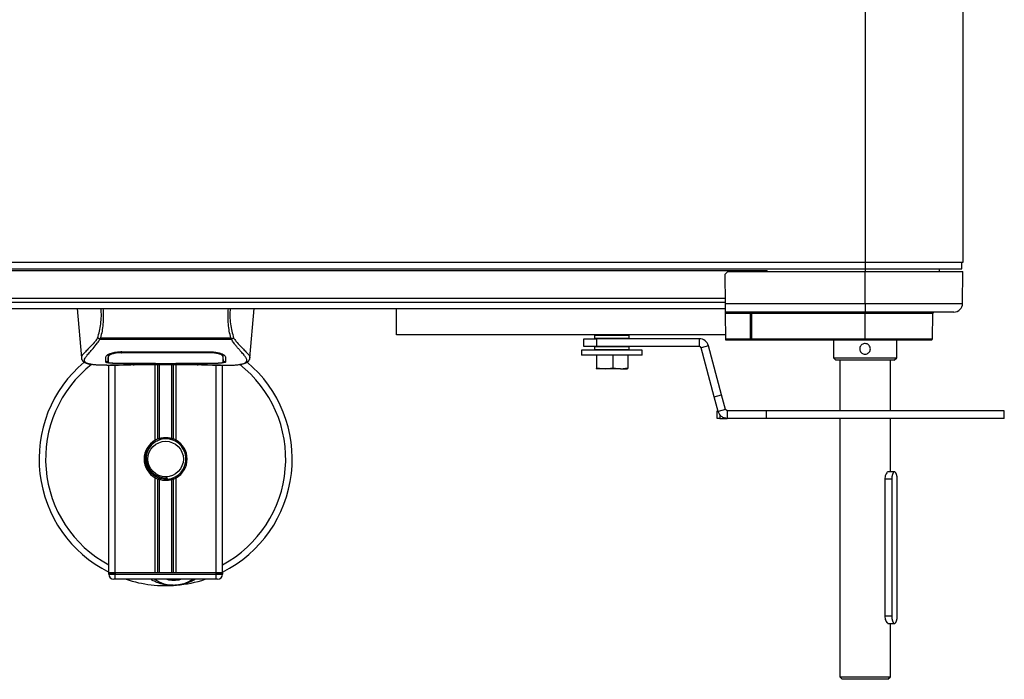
# Model space of a CAD drawing. Header units: millimetres. Extents: x 0 to 420, y 0 to 297.
# Tile 9 of 62: x 171 to 191, y 114 to 127. Entities that reach past the tile are written whole.
import ezdxf

# ---------------------------------------------------------------- set-up
doc = ezdxf.new("R2010")
doc.units = ezdxf.units.MM

msp = doc.modelspace()

# ---------------------------------------------------------------- linework, layer by layer
at = {"color": 7, "linetype": 'Continuous', "lineweight": 25}
for p, q in [((188.06152, 133.26785), (188.06152, 121.83785)), ((189.99652, 121.83785), (189.99652, 133.26785)), ((116.31152, 121.83785), (188.06152, 121.83785)), ((116.31152, 121.70935), (188.06152, 121.70935)), ((188.06152, 121.83785), (189.99652, 121.83785)), ((188.06152, 121.83785), (188.06152, 121.70935)), ((188.06152, 121.70935), (189.97152, 121.70935)), ((188.06152, 121.70935), (188.06152, 121.65285)), ((189.53102, 121.65285), (189.53102, 121.70935)), ((189.97152, 121.70935), (189.97152, 121.83785)), ((186.12652, 121.67035), (118.82652, 121.67035)), ((185.34974, 121.65285), (185.30017, 121.60328)), ((185.30521, 121.02632), (185.30017, 121.60328)), ((185.34974, 121.65285), (188.06152, 121.65285)), ((186.12652, 121.67035), (186.12652, 121.65285)), ((188.06152, 121.02632), (188.06152, 121.65285)), ((188.06152, 121.65285), (189.9935, 121.65285)), ((189.98804, 121.02632), (189.9935, 121.65285)), ((185.30435, 121.12535), (119.0837, 121.12535)), ((119.08307, 121.05285), (185.30498, 121.05285)), ((185.30521, 121.02632), (188.06152, 121.02632)), ((185.30672, 120.85285), (185.30521, 121.02632)), ((188.06152, 121.02632), (188.06152, 120.85285)), ((188.06152, 121.02632), (189.98804, 121.02632)), ((119.08198, 120.92785), (185.30607, 120.92785)), ((172.50152, 120.92785), (172.5871, 119.94968)), ((175.91594, 119.94968), (176.00152, 120.92785)), ((178.81152, 120.40285), (178.81152, 120.92785)), ((188.06152, 120.85285), (185.30672, 120.85285)), ((185.30694, 120.82807), (185.30672, 120.85285)), ((185.80251, 120.82807), (185.30694, 120.82807)), ((185.31131, 120.32763), (185.30694, 120.82807)), ((185.80289, 120.32763), (185.80251, 120.82807)), ((185.81987, 120.82807), (185.81987, 120.85285)), ((188.06152, 120.82807), (185.81987, 120.82807)), ((185.81987, 120.82807), (185.82025, 120.32763)), ((189.81304, 120.85285), (188.06152, 120.85285)), ((188.06152, 120.82807), (188.06152, 120.85285)), ((188.06152, 120.32763), (188.06152, 120.82807)), ((189.40111, 120.82807), (188.06152, 120.82807)), ((189.39674, 120.32763), (189.40111, 120.82807)), ((185.31065, 120.40285), (178.81152, 120.40285)), ((180.73549, 120.40285), (180.73549, 120.4016)), ((181.13496, 120.4016), (181.13496, 120.40285)), ((182.71983, 120.39337), (182.71707, 120.34087)), ((183.40322, 120.39337), (182.71983, 120.39337)), ((183.40597, 120.34087), (183.40322, 120.39337)), ((172.95264, 120.3145), (172.94792, 120.32726)), ((175.54976, 120.3145), (172.95264, 120.3145)), ((172.96581, 120.34251), (175.53729, 120.34251)), ((175.55526, 120.32745), (175.54976, 120.3145)), ((182.51152, 120.17785), (182.51152, 120.32785)), ((182.51152, 120.32785), (182.76152, 120.32785)), ((182.76152, 120.17785), (182.51152, 120.17785)), ((182.71707, 120.34087), (183.40597, 120.34087)), ((182.71707, 120.16483), (182.71983, 120.11233)), ((183.37453, 120.16483), (182.71707, 120.16483)), ((183.39599, 120.33035), (182.72706, 120.33035)), ((182.72706, 120.17535), (183.36545, 120.17535)), ((182.75652, 120.33035), (182.75652, 120.32785)), ((182.75652, 120.17785), (182.75652, 120.17535)), ((182.76152, 120.32785), (182.76152, 120.17785)), ((184.78833, 120.32785), (182.76152, 120.32785)), ((184.78833, 120.17785), (182.76152, 120.17785)), ((183.36545, 120.17535), (183.39599, 120.17535)), ((183.36652, 120.32785), (183.36652, 120.33035)), ((183.36652, 120.17535), (183.36652, 120.17785)), ((183.40597, 120.16483), (183.37453, 120.16483)), ((183.40322, 120.11233), (183.40597, 120.16483)), ((184.78833, 120.32785), (184.78833, 120.17785)), ((184.96879, 120.18937), (184.82391, 120.15055)), ((185.22909, 119.21795), (184.96879, 120.18937)), ((185.31131, 120.32763), (185.80289, 120.32763)), ((185.31152, 120.30285), (185.31131, 120.32763)), ((185.80723, 120.30285), (185.31152, 120.30285)), ((185.82025, 120.30285), (185.80723, 120.30285)), ((185.82025, 120.32763), (188.06152, 120.32763)), ((185.82025, 120.30285), (185.82025, 120.32763)), ((188.06152, 120.30285), (185.82025, 120.30285)), ((187.43652, 120.30285), (187.43652, 119.95285)), ((188.06152, 120.30285), (188.06152, 120.32763)), ((188.06152, 120.32763), (189.39674, 120.32763)), ((189.37174, 120.30285), (188.06152, 120.30285)), ((188.68652, 119.95285), (188.68652, 120.30285)), ((173.11736, 119.98666), (173.11759, 119.95103)), ((173.11999, 119.9744), (173.11915, 120.00844)), ((173.37652, 120.07148), (175.12652, 120.07148)), ((173.37715, 120.05222), (173.37698, 120.05222)), ((175.13221, 120.0522), (175.13268, 120.07106)), ((182.46152, 120.10285), (182.46152, 120.00285)), ((183.66152, 120.10285), (182.46152, 120.10285)), ((183.66152, 120.00285), (182.46152, 120.00285)), ((182.71983, 120.11233), (183.37203, 120.11233)), ((182.768, 119.75351), (182.768, 120.00285)), ((183.08814, 119.75351), (183.08814, 120.00285)), ((183.37203, 120.11233), (183.40322, 120.11233)), ((183.38166, 119.75351), (183.38166, 120.00285)), ((183.66152, 120.00285), (183.66152, 120.10285)), ((185.0842, 119.17913), (184.82391, 120.15055)), ((172.58699, 119.95164), (172.58798, 119.94975)), ((173.09042, 119.80285), (173.31961, 119.80285)), ((173.11758, 119.95103), (173.11809, 119.86608)), ((173.12652, 115.70285), (173.12652, 119.80285)), ((173.17706, 119.80597), (173.18643, 119.80696)), ((173.25152, 115.70285), (173.25152, 119.80285)), ((173.37652, 119.84266), (173.37652, 119.83869)), ((174.02652, 119.83869), (173.37652, 119.83869)), ((173.50127, 119.81639), (175.00177, 119.81639)), ((173.50131, 119.81642), (175.00174, 119.81642)), ((174.02652, 119.83869), (174.02652, 119.84274)), ((174.02652, 119.8296), (174.02652, 119.83869)), ((174.47652, 119.8296), (174.02652, 119.8296)), ((174.04402, 118.32375), (174.04402, 119.81639)), ((174.05156, 119.84275), (174.05156, 119.83321)), ((174.05156, 119.83321), (174.05156, 119.84275)), ((174.05156, 119.83321), (174.45156, 119.83321)), ((174.09822, 118.34924), (174.09822, 119.81639)), ((174.12693, 118.35917), (174.12693, 119.81639)), ((174.37612, 118.35917), (174.37612, 119.81639)), ((174.40482, 118.34924), (174.40482, 119.81639)), ((174.45156, 119.84275), (175.13477, 119.84266)), ((174.45156, 119.84275), (174.45156, 119.83321)), ((174.45902, 118.32375), (174.45902, 119.81639)), ((174.47652, 119.83869), (174.47652, 119.84274)), ((174.47652, 119.8296), (174.47652, 119.83869)), ((175.12652, 119.83869), (174.47652, 119.83869)), ((175.12652, 119.84266), (175.12652, 119.83869)), ((175.17903, 119.80285), (175.41246, 119.80285)), ((175.25152, 115.70285), (175.25152, 119.80285)), ((175.37652, 115.70285), (175.37652, 119.80285)), ((175.38545, 119.94948), (175.3855, 119.95606)), ((175.91605, 119.95164), (175.91507, 119.94975)), ((187.43652, 119.95285), (187.48652, 119.90285)), ((187.43652, 119.95285), (188.68652, 119.95285)), ((188.63652, 119.90285), (187.48652, 119.90285)), ((187.56152, 119.90285), (187.56152, 118.90285)), ((188.56152, 118.90285), (188.56152, 119.90285)), ((188.63652, 119.90285), (188.68652, 119.95285)), ((182.75296, 119.7365), (182.75383, 119.73618)), ((182.75298, 119.73832), (182.7547, 119.73618)), ((182.92807, 119.73618), (182.7547, 119.73618)), ((182.768, 119.75351), (182.92807, 119.73618)), ((182.92807, 119.73618), (183.08814, 119.75351)), ((183.2349, 119.73618), (182.92807, 119.73618)), ((183.08814, 119.75351), (183.2349, 119.73618)), ((183.2349, 119.73618), (183.38166, 119.75351)), ((183.2349, 119.73618), (183.36873, 119.73618)), ((183.36922, 119.73618), (183.37008, 119.7365)), ((185.0842, 119.17913), (185.22909, 119.21795)), ((185.3062, 118.93015), (185.22909, 119.21795)), ((185.16131, 118.89132), (185.0842, 119.17913)), ((185.14178, 118.75285), (185.14178, 118.90285)), ((185.14178, 118.90285), (185.15823, 118.90285)), ((185.3062, 118.93015), (185.16131, 118.89132)), ((185.19178, 118.83018), (185.19178, 118.75285)), ((185.34178, 118.90285), (185.3062, 118.93015)), ((185.34178, 118.90285), (185.34178, 118.75285)), ((186.11698, 118.90285), (185.34178, 118.90285)), ((186.11698, 118.75285), (186.11698, 118.90285)), ((190.81152, 118.90285), (186.11698, 118.90285)), ((190.81152, 118.75285), (190.81152, 118.90285)), ((185.19178, 118.75285), (185.14178, 118.75285)), ((185.19178, 118.75285), (185.34178, 118.75285)), ((186.11698, 118.75285), (185.34178, 118.75285)), ((190.81152, 118.75285), (186.11698, 118.75285)), ((187.56152, 118.75285), (187.56152, 113.65285)), ((188.56152, 117.70285), (188.56152, 118.75285)), ((188.64341, 117.70285), (188.52703, 117.70285)), ((174.04402, 115.70285), (174.04402, 117.58195)), ((174.09822, 115.70285), (174.09822, 117.55646)), ((174.12693, 115.70285), (174.12693, 117.54652)), ((174.28621, 117.55435), (174.28346, 117.58593)), ((174.37612, 115.70285), (174.37612, 117.54652)), ((174.40482, 115.70285), (174.40482, 117.55646)), ((174.45902, 115.70285), (174.45902, 117.58195)), ((188.45085, 117.55285), (188.45085, 114.85285)), ((188.58867, 117.55285), (188.45085, 117.55285)), ((188.58867, 117.55285), (188.58867, 114.85285)), ((188.69816, 114.85285), (188.69816, 117.55285)), ((173.25152, 115.70285), (173.12652, 115.70285)), ((173.12652, 115.67785), (173.12652, 115.70285)), ((173.12652, 115.70285), (173.25152, 115.70285)), ((174.04402, 115.70285), (173.25152, 115.70285)), ((173.25152, 115.70285), (173.25152, 115.67785)), ((175.25152, 115.70285), (173.25152, 115.70285)), ((175.25152, 115.70285), (174.45902, 115.70285)), ((175.37652, 115.70285), (175.25152, 115.70285)), ((175.25152, 115.67785), (175.25152, 115.70285)), ((175.25152, 115.70285), (175.37652, 115.70285)), ((175.37652, 115.70285), (175.37652, 115.67785)), ((173.12652, 115.67785), (173.25152, 115.67785)), ((173.25152, 115.57785), (173.22652, 115.57785)), ((173.25152, 115.57785), (173.25152, 115.67785)), ((173.25152, 115.67785), (175.25152, 115.67785)), ((175.25152, 115.57785), (173.25152, 115.57785)), ((175.25152, 115.57785), (175.25152, 115.67785)), ((175.25152, 115.67785), (175.37652, 115.67785)), ((175.27652, 115.57785), (175.25152, 115.57785)), ((188.58867, 114.85285), (188.45085, 114.85285)), ((188.51944, 114.70285), (188.64341, 114.70285)), ((188.56152, 113.65285), (188.56152, 114.70285)), ((187.56152, 113.65285), (187.61152, 113.60285)), ((187.56152, 113.65285), (187.87904, 113.65285)), ((187.89729, 113.60285), (187.61152, 113.60285)), ((187.87904, 113.65285), (188.56152, 113.65285)), ((188.51152, 113.60285), (187.89729, 113.60285)), ((188.51152, 113.60285), (188.56152, 113.65285))]:
    msp.add_line(p, q, dxfattribs=at)
at = {"color": 7, "linetype": 'Continuous', "lineweight": 25, "flags": 128}
for points in [[(173.37084, 120.0522), (173.37653, 120.05221), (173.37698, 120.05222)], [(173.36827, 119.84266), (173.69888, 119.84271), (174.05156, 119.84275)], [(188.69816, 117.55285), (188.69485, 117.60415), (188.68535, 117.64927), (188.67078, 117.68275), (188.65292, 117.70057), (188.6339, 117.70057), (188.61604, 117.68275), (188.60147, 117.64927), (188.59197, 117.60415), (188.58867, 117.55285)], [(188.58867, 114.85285), (188.59197, 114.80155), (188.60147, 114.75643), (188.61604, 114.72294), (188.6339, 114.70513), (188.65292, 114.70513), (188.67078, 114.72294), (188.68535, 114.75643), (188.69485, 114.80155), (188.69816, 114.85285)]]:
    msp.add_lwpolyline(points, dxfattribs=at)
at = {"color": 7, "linetype": 'Continuous', "lineweight": 25}
msp.add_circle((174.25152, 117.95285), 0.35, dxfattribs=at)
for centre, radius, start, end in [((189.81304, 121.02785), 0.175, 270, 359.5), ((185.76367, 120.83403), 0.0393, 351.264862, 28.606552), ((189.42611, 120.82785), 0.025, 90, 179.5), ((182.72981, 120.39285), 0.01, 90, 177), ((183.39323, 120.39285), 0.01, 3, 90), ((182.72706, 120.34035), 0.01, 177, 270), ((182.72706, 120.16535), 0.01, 90, 183), ((183.39599, 120.34035), 0.01, 270, 3), ((183.39599, 120.16535), 0.01, 357, 90), ((184.78833, 120.14102), 0.18683, 15, 90), ((184.78833, 120.14102), 0.03683, 15, 90), ((185.84173, 120.32166), 0.0393, 171.264862, 208.606552), ((189.37174, 120.32785), 0.025, 270, 359.5), ((182.72981, 120.11285), 0.01, 183, 270), ((183.39323, 120.11285), 0.01, 270, 357), ((174.25152, 117.95285), 2.5, 130.046839, 243.256316), ((174.25152, 117.95285), 2.37112, 128.047069, 241.675912), ((174.25152, 117.95285), 2.5, 296.743684, 49.984768), ((174.25152, 117.95285), 2.37112, 298.324088, 52.137337), ((174.25152, 117.95285), 0.425, 119.224658, 240.775342), ((174.25152, 117.95285), 0.425, 111.143405, 119.224658), ((174.25152, 117.95285), 0.4, 274.974241, 94.974241), ((174.25152, 117.95285), 0.425, 60.775342, 68.856595), ((174.25152, 117.95285), 0.425, 299.224658, 60.775342), ((174.25152, 117.95285), 0.425, 240.775342, 248.856595), ((174.25152, 117.95285), 0.425, 291.143405, 299.224658), ((173.22652, 115.67785), 0.1, 180, 270), ((174.25152, 117.95285), 2.5, 251.805128, 274.974241), ((174.41193, 116.10982), 0.65, 234.926098, 305.073902), ((174.41193, 116.10982), 0.55, 255.287788, 284.712212), ((174.25152, 117.95285), 2.5, 274.974241, 288.194872), ((175.27652, 115.67785), 0.1, 270, 0)]:
    msp.add_arc(centre, radius, start, end, dxfattribs=at)
for centre, major_axis, start_param, end_param in [((185.81987, 120.82785), (0.1, -0.00002), 1.57080507, 1.74533133), ((185.82025, 120.32785), (0.1, 0.00002), 4.5378573, 4.71238357)]:
    msp.add_ellipse(centre, major_axis=major_axis, ratio=0.00218163, start_param=start_param, end_param=end_param, dxfattribs=at)
for points, knots in [([(172.90882, 120.3404), (172.92128, 120.38551), (172.9463, 120.47612), (172.97222, 120.62148), (172.98582, 120.7731), (172.97992, 120.8762), (172.97696, 120.92785)], [0, 0, 0, 0, 0.248727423, 0.499498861, 0.749278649, 1, 1, 1, 1]), ([(173.01311, 120.92785), (173.01645, 120.87558), (173.02313, 120.77113), (173.0159, 120.61925), (172.99756, 120.47498), (172.97634, 120.38645), (172.96581, 120.34251)], [0, 0, 0, 0, 0.25759359, 0.51473288, 0.75915094, 1, 1, 1, 1]), ([(175.53729, 120.34252), (175.52698, 120.38679), (175.5064, 120.47515), (175.48797, 120.61916), (175.48012, 120.77065), (175.48666, 120.87539), (175.48993, 120.92785)], [0, 0, 0, 0, 0.24242241, 0.48382845, 0.74145736, 1, 1, 1, 1]), ([(175.52609, 120.92785), (175.52308, 120.87604), (175.51707, 120.77268), (175.53028, 120.62119), (175.55619, 120.47586), (175.58151, 120.38567), (175.59422, 120.34041)], [0, 0, 0, 0, 0.25144081, 0.50156728, 0.74986348, 1, 1, 1, 1]), ([(172.90877, 120.34047), (172.89383, 120.32062), (172.84859, 120.26052), (172.77405, 120.17777), (172.69626, 120.09923), (172.63692, 120.04064), (172.59446, 119.98936), (172.5897, 119.96535), (172.58699, 119.95164)], [0, 0, 0, 0, 0.0842305, 0.25507317, 0.42671503, 0.59795609, 0.7705982, 1, 1, 1, 1]), ([(172.76335, 119.82468), (172.75869, 119.82566), (172.7488, 119.82774), (172.73473, 119.83131), (172.72123, 119.83524), (172.69882, 119.84286), (172.67257, 119.85561), (172.65017, 119.87779), (172.64407, 119.90596), (172.65621, 119.94272), (172.69001, 119.99002), (172.74461, 120.05166), (172.8186, 120.13426), (172.88351, 120.21515), (172.9286, 120.27823), (172.9448, 120.30268), (172.95264, 120.3145)], [0, 0, 0, 0, 0.02969414, 0.06305591, 0.09492768, 0.12531521, 0.23205808, 0.32960303, 0.43327649, 0.53202469, 0.63076786, 0.73507022, 0.83793216, 0.94137578, 0.97165063, 1, 1, 1, 1]), ([(172.94783, 120.32727), (172.94753, 120.3273), (172.94221, 120.32786), (172.93212, 120.3299), (172.91894, 120.33465), (172.91217, 120.33849), (172.90882, 120.3404)], [0, 0, 0, 0, 0.0200108, 0.34699568, 0.67667396, 1, 1, 1, 1]), ([(172.94774, 120.32741), (172.95351, 120.33237), (172.95938, 120.33743), (172.96569, 120.34242), (172.96581, 120.34251)], [0, 0, 0, 0, 0.98124308, 1, 1, 1, 1]), ([(175.53729, 120.34252), (175.53741, 120.34243), (175.54395, 120.33774), (175.54966, 120.33255), (175.55526, 120.32745)], [0, 0, 0, 0, 0.01890165, 1, 1, 1, 1]), ([(175.73604, 119.82413), (175.74583, 119.82614), (175.76675, 119.83043), (175.80426, 119.84216), (175.84139, 119.86157), (175.86108, 119.89497), (175.85199, 119.93158), (175.83038, 119.9658), (175.8111, 119.99096), (175.78625, 120.02037), (175.75688, 120.05335), (175.7222, 120.09189), (175.6838, 120.13617), (175.64206, 120.18768), (175.59692, 120.24569), (175.56625, 120.29044), (175.54976, 120.3145)], [0, 0, 0, 0, 0.06157012, 0.13151171, 0.27071941, 0.40337504, 0.53510625, 0.58328098, 0.63315897, 0.68442904, 0.73675836, 0.78384784, 0.83893216, 0.89157329, 0.94168727, 1, 1, 1, 1]), ([(175.59422, 120.34041), (175.59087, 120.33851), (175.5841, 120.33466), (175.57092, 120.32991), (175.56085, 120.32787), (175.55554, 120.32731), (175.55525, 120.32728)], [0, 0, 0, 0, 0.32361461, 0.65359013, 0.98086966, 1, 1, 1, 1]), ([(175.59426, 120.34048), (175.60921, 120.32063), (175.65445, 120.26052), (175.729, 120.17777), (175.80678, 120.09923), (175.86613, 120.04064), (175.90859, 119.98936), (175.91334, 119.96535), (175.91605, 119.95164)], [0, 0, 0, 0, 0.08424716, 0.25508672, 0.42672547, 0.59796341, 0.77060237, 1, 1, 1, 1]), ([(188.06152, 120.02285), (188.04981, 120.02399), (188.02638, 120.02628), (187.99514, 120.0441), (187.97117, 120.07047), (187.95728, 120.10365), (187.95517, 120.13941), (187.96487, 120.17366), (187.98522, 120.20284), (188.01422, 120.22385), (188.04867, 120.23408), (188.08439, 120.23235), (188.11737, 120.21907), (188.14427, 120.19568), (188.16206, 120.16453), (188.16851, 120.1292), (188.16298, 120.09397), (188.14628, 120.06255), (188.1201, 120.03841), (188.09023, 120.0249), (188.06995, 120.02345), (188.06152, 120.02285)], [0, 0, 0, 0, 0.05317688, 0.10633615, 0.15995495, 0.21390305, 0.2673428, 0.3202276, 0.37337634, 0.42719221, 0.4810472, 0.53425887, 0.58714955, 0.64051842, 0.69444472, 0.74813707, 0.80115093, 0.8541076, 0.90770795, 0.96165812, 1, 1, 1, 1]), ([(173.06881, 119.86664), (173.06897, 119.87262), (173.06936, 119.88757), (173.07016, 119.91851), (173.07107, 119.95301), (173.07152, 119.97029)], [0, 0, 0, 0, 0.249392, 0.62414375, 1, 1, 1, 1]), ([(173.07152, 119.97029), (173.0754, 119.97985), (173.08314, 119.99898), (173.13971, 120.03002), (173.22202, 120.05639), (173.30726, 120.06996), (173.35963, 120.07111), (173.37652, 120.07148)], [0, 0, 0, 0, 0.2254673, 0.45085364, 0.67736923, 0.89591171, 1, 1, 1, 1]), ([(173.1441, 120.02926), (173.13589, 120.02451), (173.11629, 120.01319), (173.11413, 120.00236), (173.11288, 119.99606)], [0, 0, 0, 0, 0.41900897, 1, 1, 1, 1]), ([(173.11706, 120.01415), (173.11715, 120.00602), (173.11738, 119.98596), (173.11748, 119.96726), (173.11755, 119.95614)], [0, 0, 0, 0, 0.40550496, 1, 1, 1, 1]), ([(173.11811, 119.86615), (173.11811, 119.86632), (173.1183, 119.87696), (173.11864, 119.89659), (173.11927, 119.93278), (173.11971, 119.95806), (173.11997, 119.97306), (173.11999, 119.9744)], [0, 0, 0, 0, 0.0075194, 0.45666513, 0.71535566, 0.97452521, 1, 1, 1, 1]), ([(173.37084, 120.0522), (173.34278, 120.05112), (173.28667, 120.04898), (173.21187, 120.03354), (173.15531, 120.01278), (173.12471, 119.99175), (173.12136, 119.97944), (173.11999, 119.9744)], [0, 0, 0, 0, 0.2128654, 0.42572184, 0.63872248, 0.85234986, 1, 1, 1, 1]), ([(173.37011, 120.08108), (173.37011, 120.08085), (173.37035, 120.07123), (173.3706, 120.0616), (173.37084, 120.0522)], [0, 0, 0, 0, 0.02342788, 1, 1, 1, 1]), ([(175.13221, 120.0522), (175.13031, 120.0522), (174.93023, 120.05279), (174.34521, 120.0521), (173.76209, 120.05217), (173.37715, 120.05222)], [0, 0, 0, 0, 0.00323915, 0.34201142, 1, 1, 1, 1]), ([(175.12652, 120.07148), (175.15898, 120.07014), (175.22384, 120.06745), (175.31123, 120.0479), (175.381, 120.02173), (175.42387, 119.99403), (175.42919, 119.97752), (175.43152, 119.97029)], [0, 0, 0, 0, 0.1991311, 0.39793157, 0.60588955, 0.82737965, 1, 1, 1, 1]), ([(175.38305, 119.9744), (175.38017, 119.98194), (175.37439, 119.99702), (175.33049, 120.02053), (175.26612, 120.03981), (175.19594, 120.05057), (175.15006, 120.05174), (175.13221, 120.0522)], [0, 0, 0, 0, 0.21773223, 0.43557879, 0.65075483, 0.86407246, 1, 1, 1, 1]), ([(175.39017, 119.99606), (175.38904, 120.00441), (175.38774, 120.01403), (175.36926, 120.02377), (175.36683, 120.02506)], [0, 0, 0, 0, 0.86801111, 1, 1, 1, 1]), ([(175.3841, 120.01616), (175.38398, 120.01134), (175.38364, 119.99743), (175.38328, 119.98351), (175.38305, 119.9744)], [0, 0, 0, 0, 0.3458763, 1, 1, 1, 1]), ([(175.38305, 119.9744), (175.38308, 119.97306), (175.3835, 119.94823), (175.38406, 119.91706), (175.38459, 119.88621), (175.38483, 119.87257), (175.38493, 119.86632), (175.38494, 119.86615)], [0, 0, 0, 0, 0.025466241, 0.471362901, 0.731787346, 0.992464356, 1, 1, 1, 1]), ([(175.3855, 119.95606), (175.38557, 119.96712), (175.38568, 119.98612), (175.38591, 120.00641), (175.38601, 120.01489)], [0, 0, 0, 0, 0.581641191, 1, 1, 1, 1]), ([(175.43152, 119.97029), (175.43211, 119.94795), (175.43299, 119.91439), (175.43377, 119.88465), (175.43408, 119.87264), (175.43424, 119.86664)], [0, 0, 0, 0, 0.49858361, 0.74918971, 1, 1, 1, 1]), ([(172.58713, 119.94941), (172.58833, 119.94202), (172.5904, 119.92923), (172.59612, 119.91575), (172.60164, 119.90581), (172.60328, 119.90305), (172.60459, 119.90094), (172.60523, 119.89995), (172.60567, 119.89927), (172.60609, 119.89865), (172.60667, 119.89781), (172.60852, 119.89525), (172.60925, 119.89468), (172.61092, 119.89326), (172.61212, 119.89236), (172.61325, 119.89144), (172.61373, 119.89104), (172.61414, 119.8907), (172.61444, 119.89044), (172.61475, 119.89017), (172.6152, 119.88977), (172.61596, 119.88909), (172.61694, 119.88818), (172.61928, 119.88594), (172.62262, 119.88258), (172.62783, 119.8775), (172.63505, 119.8711), (172.64541, 119.86332), (172.6602, 119.85445), (172.68454, 119.84341), (172.71247, 119.8338), (172.73644, 119.82922), (172.74473, 119.82764)], [0, 0, 0, 0, 0.10895151, 0.18836403, 0.20015725, 0.20797863, 0.21045693, 0.21142904, 0.21231706, 0.21323322, 0.21428764, 0.21709508, 0.23718398, 0.24934952, 0.25616294, 0.25744907, 0.25846748, 0.25891857, 0.25936812, 0.25985246, 0.2604052, 0.2618126, 0.26492315, 0.26948017, 0.29015729, 0.32576371, 0.37931044, 0.4537257, 0.55180182, 0.67626306, 0.8881219, 1, 1, 1, 1]), ([(173.09042, 119.80289), (173.08554, 119.80288), (173.05766, 119.8028), (172.99833, 119.80337), (172.93403, 119.80565), (172.88635, 119.80887), (172.86227, 119.8109), (172.83964, 119.81316), (172.82002, 119.81545), (172.80072, 119.81805), (172.78362, 119.82081), (172.77059, 119.8231), (172.76415, 119.82451), (172.76335, 119.82468)], [0, 0, 0, 0, 0.04881498, 0.27892257, 0.54515535, 0.62717383, 0.69834333, 0.75858144, 0.82840444, 0.87364995, 0.93389274, 0.99178224, 1, 1, 1, 1]), ([(173.37652, 119.83869), (173.342, 119.83893), (173.27296, 119.83941), (173.18091, 119.84337), (173.11134, 119.84981), (173.07404, 119.85789), (173.07032, 119.86412), (173.06881, 119.86664)], [0, 0, 0, 0, 0.21341182, 0.42681727, 0.64048529, 0.85457431, 1, 1, 1, 1]), ([(173.06903, 119.8918), (173.07064, 119.88796), (173.07282, 119.8828), (173.09719, 119.87922), (173.10346, 119.8783)], [0, 0, 0, 0, 0.74296977, 1, 1, 1, 1]), ([(173.11759, 119.95103), (173.1176, 119.94977), (173.11769, 119.93569), (173.11786, 119.90739), (173.11802, 119.88036), (173.11811, 119.86615)], [0, 0, 0, 0, 0.044804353, 0.497640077, 1, 1, 1, 1]), ([(173.11811, 119.86615), (173.12083, 119.86312), (173.12629, 119.85706), (173.16965, 119.85014), (173.23352, 119.84533), (173.30386, 119.84297), (173.3501, 119.84275), (173.36827, 119.84266)], [0, 0, 0, 0, 0.21612272, 0.43228358, 0.64748247, 0.86145988, 1, 1, 1, 1]), ([(173.17706, 119.80597), (173.17335, 119.80622), (173.16161, 119.80701), (173.16159, 119.80829), (173.18281, 119.80945), (173.18826, 119.80974)], [0, 0, 0, 0, 0.255404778, 0.808945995, 1, 1, 1, 1]), ([(173.17535, 119.80879), (173.17534, 119.80879), (173.17459, 119.80865), (173.17803, 119.80918), (173.18458, 119.80959), (173.18826, 119.80982)], [0, 0, 0, 0, 0.00626083, 0.44327513, 1, 1, 1, 1]), ([(173.61259, 119.81268), (173.57922, 119.81008), (173.52376, 119.80576), (173.39929, 119.80294), (173.28694, 119.80141), (173.19538, 119.80521), (173.17706, 119.80597)], [0, 0, 0, 0, 0.30143784, 0.50095323, 0.90014009, 1, 1, 1, 1]), ([(173.18826, 119.80974), (173.19643, 119.81029), (173.21705, 119.81168), (173.28845, 119.81398), (173.38786, 119.816), (173.4635, 119.81628), (173.50131, 119.81642)], [0, 0, 0, 0, 0.17981299, 0.45378319, 0.72700373, 1, 1, 1, 1]), ([(173.61259, 119.81268), (173.61584, 119.81283), (173.62227, 119.81314), (173.62834, 119.81531), (173.63134, 119.81639)], [0, 0, 0, 0, 0.50476564, 1, 1, 1, 1]), ([(174.87171, 119.81639), (174.87471, 119.81531), (174.88078, 119.81314), (174.88721, 119.81283), (174.89046, 119.81268)], [0, 0, 0, 0, 0.49524741, 1, 1, 1, 1]), ([(175.32599, 119.80597), (175.27193, 119.80452), (175.18209, 119.80212), (175.04486, 119.80386), (174.95405, 119.80696), (174.90106, 119.81172), (174.89046, 119.81268)], [0, 0, 0, 0, 0.30152184, 0.50104725, 0.90023015, 1, 1, 1, 1]), ([(175.00174, 119.81642), (175.01867, 119.81639), (175.0733, 119.8163), (175.1628, 119.81517), (175.25412, 119.81285), (175.31625, 119.81018), (175.34545, 119.8077), (175.33247, 119.80655), (175.32599, 119.80597)], [0, 0, 0, 0, 0.082154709, 0.265139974, 0.448671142, 0.632499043, 0.816300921, 1, 1, 1, 1]), ([(175.00174, 119.81638), (175.02373, 119.81634), (175.06975, 119.81625), (175.13699, 119.81545), (175.20027, 119.81421), (175.25272, 119.81269), (175.28512, 119.8115), (175.29482, 119.81094), (175.29571, 119.81088)], [0, 0, 0, 0, 0.18189708, 0.38061319, 0.58093849, 0.78035725, 0.97967552, 1, 1, 1, 1]), ([(175.43424, 119.86664), (175.43093, 119.86295), (175.42432, 119.85557), (175.37132, 119.84736), (175.29312, 119.84178), (175.20648, 119.83907), (175.14925, 119.8388), (175.12652, 119.83869)], [0, 0, 0, 0, 0.21521677, 0.43046232, 0.64509935, 0.85904026, 1, 1, 1, 1]), ([(175.13477, 119.84266), (175.16278, 119.84287), (175.21881, 119.84328), (175.29352, 119.84673), (175.35007, 119.85223), (175.38058, 119.85896), (175.38368, 119.86407), (175.38494, 119.86615)], [0, 0, 0, 0, 0.21287602, 0.42573624, 0.63903454, 0.85331242, 1, 1, 1, 1]), ([(175.29571, 119.81088), (175.30457, 119.81045), (175.3188, 119.80975), (175.32788, 119.80874), (175.32698, 119.80891), (175.32675, 119.80895)], [0, 0, 0, 0, 0.55060159, 0.88501525, 1, 1, 1, 1]), ([(175.30683, 119.81025), (175.30709, 119.8101), (175.31011, 119.8084), (175.31661, 119.80666), (175.32286, 119.8062), (175.32599, 119.80597)], [0, 0, 0, 0, 0.04443315, 0.52221653, 1, 1, 1, 1]), ([(175.38494, 119.86608), (175.38494, 119.86631), (175.3851, 119.89411), (175.38529, 119.92191), (175.38548, 119.94949)], [0, 0, 0, 0, 0.00827271, 1, 1, 1, 1]), ([(175.38494, 119.86615), (175.3851, 119.89261), (175.38526, 119.92039), (175.38544, 119.94817), (175.38545, 119.94948)], [0, 0, 0, 0, 0.95264015, 1, 1, 1, 1]), ([(175.39985, 119.87833), (175.41021, 119.88025), (175.4311, 119.88412), (175.43304, 119.88922), (175.43402, 119.8918)], [0, 0, 0, 0, 0.49631334, 1, 1, 1, 1]), ([(175.41246, 119.80289), (175.41509, 119.80288), (175.42483, 119.80282), (175.44374, 119.80292), (175.46687, 119.80308), (175.48983, 119.80341), (175.51263, 119.80389), (175.53654, 119.80459), (175.56251, 119.80563), (175.59411, 119.80728), (175.62769, 119.80968), (175.66246, 119.81297), (175.6959, 119.81708), (175.72062, 119.82064), (175.73358, 119.82357), (175.73604, 119.82413)], [0, 0, 0, 0, 0.02762691, 0.10239616, 0.17945658, 0.24994161, 0.31702439, 0.38965422, 0.46782264, 0.55148696, 0.67182448, 0.76737343, 0.86398611, 0.97427426, 1, 1, 1, 1]), ([(175.75285, 119.82651), (175.76301, 119.82843), (175.78889, 119.83332), (175.8185, 119.84339), (175.84282, 119.85444), (175.85762, 119.86332), (175.86799, 119.87109), (175.87522, 119.8775), (175.88041, 119.88257), (175.88384, 119.88601), (175.8862, 119.88827), (175.88726, 119.88924), (175.88784, 119.88977), (175.8883, 119.89017), (175.88861, 119.89044), (175.88891, 119.8907), (175.88931, 119.89104), (175.88979, 119.89144), (175.89058, 119.89207), (175.89139, 119.8927), (175.89241, 119.89349), (175.89384, 119.89472), (175.89453, 119.89525), (175.89638, 119.89781), (175.89695, 119.89865), (175.89737, 119.89927), (175.89782, 119.89995), (175.89846, 119.90094), (175.89977, 119.90305), (175.9014, 119.90581), (175.90692, 119.91575), (175.91264, 119.92924), (175.91472, 119.94202), (175.91592, 119.94941)], [0, 0, 0, 0, 0.13346194, 0.34016958, 0.46160951, 0.55730778, 0.62992241, 0.68217732, 0.71692903, 0.7371149, 0.74272174, 0.74460414, 0.7459796, 0.74651976, 0.74699289, 0.74743167, 0.74787155, 0.74886374, 0.75011647, 0.75397334, 0.75908593, 0.76862625, 0.78821087, 0.79094759, 0.79197558, 0.79286909, 0.79373558, 0.79468443, 0.7971036, 0.8047367, 0.8162438, 0.89371675, 1, 1, 1, 1]), ([(182.7547, 119.73618), (182.75824, 119.73832), (182.7627, 119.74102), (182.7671, 119.75137), (182.768, 119.75351)], [0, 0, 0, 0, 0.79381431, 1, 1, 1, 1]), ([(183.38166, 119.75351), (183.38075, 119.75137), (183.37636, 119.74102), (183.37189, 119.73832), (183.36835, 119.73618)], [0, 0, 0, 0, 0.20618569, 1, 1, 1, 1]), ([(174.28621, 117.55435), (174.23735, 117.5553), (174.1382, 117.55722), (174.00434, 117.62739), (173.91106, 117.72953), (173.86013, 117.84612), (173.84596, 117.96273), (173.86775, 118.09134), (173.93912, 118.21386), (174.02289, 118.29603), (174.08062, 118.31183), (174.08783, 118.3138)], [0, 0, 0, 0, 0.129957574, 0.263727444, 0.392634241, 0.495346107, 0.600795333, 0.704530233, 0.839477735, 0.979978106, 1, 1, 1, 1]), ([(174.21684, 118.35134), (174.1732, 118.34214), (174.08591, 118.32375), (173.97595, 118.24315), (173.89758, 118.13373), (173.86086, 118.00451), (173.86977, 117.872), (173.92149, 117.75101), (174.00999, 117.65481), (174.12449, 117.59514), (174.22026, 117.58057), (174.2727, 117.58502), (174.28346, 117.58593)], [0, 0, 0, 0, 0.11029899, 0.22059797, 0.33089694, 0.4412694, 0.54893858, 0.65628707, 0.76369695, 0.86864917, 0.97304725, 1, 1, 1, 1]), ([(174.09822, 118.34924), (174.09925, 118.34963), (174.10237, 118.35083), (174.10892, 118.35324), (174.11763, 118.35624), (174.12377, 118.3582), (174.1267, 118.35911), (174.12693, 118.35917)], [0, 0, 0, 0, 0.13279182, 0.40328924, 0.68794599, 0.97624213, 1, 1, 1, 1]), ([(174.12693, 118.35917), (174.13873, 118.36247), (174.17883, 118.37369), (174.25235, 118.38091), (174.32617, 118.37302), (174.3632, 118.36275), (174.37612, 118.35917)], [0, 0, 0, 0, 0.15316231, 0.52061175, 0.83276392, 1, 1, 1, 1]), ([(174.37612, 118.35917), (174.37762, 118.35871), (174.38175, 118.35743), (174.38922, 118.35496), (174.39785, 118.3519), (174.4025, 118.35013), (174.40482, 118.34924)], [0, 0, 0, 0, 0.15557258, 0.42978375, 0.7145238, 1, 1, 1, 1]), ([(188.52652, 117.70115), (188.52494, 117.70165), (188.51796, 117.70385), (188.50114, 117.69148), (188.47951, 117.66512), (188.4608, 117.62481), (188.45179, 117.5848), (188.45107, 117.56027), (188.45085, 117.55285)], [0, 0, 0, 0, 0.05980147, 0.26495591, 0.47256856, 0.6881766, 0.90574893, 1, 1, 1, 1]), ([(174.12693, 117.54652), (174.12629, 117.54672), (174.12308, 117.54771), (174.11667, 117.54978), (174.10802, 117.55277), (174.10183, 117.55507), (174.09893, 117.55619), (174.09822, 117.55646)], [0, 0, 0, 0, 0.067688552, 0.33799524, 0.61961326, 0.907963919, 1, 1, 1, 1]), ([(174.37612, 117.54652), (174.35091, 117.54016), (174.29966, 117.52721), (174.21451, 117.52687), (174.15745, 117.53744), (174.13063, 117.54542), (174.12693, 117.54652)], [0, 0, 0, 0, 0.31763159, 0.64587204, 0.9510876, 1, 1, 1, 1]), ([(174.40482, 117.55646), (174.40439, 117.55629), (174.40196, 117.55536), (174.39651, 117.55331), (174.38803, 117.55033), (174.38093, 117.54801), (174.37715, 117.54684), (174.37612, 117.54652)], [0, 0, 0, 0, 0.05704611, 0.3223495, 0.60367528, 0.89214027, 1, 1, 1, 1]), ([(174.39965, 115.46205), (174.3729, 115.46135), (174.27355, 115.45876), (174.13971, 115.49197), (174.02035, 115.53926), (173.97374, 115.56827), (173.95836, 115.57785)], [0, 0, 0, 0, 0.17638047, 0.65495508, 0.88614908, 1, 1, 1, 1]), ([(174.83118, 115.57785), (174.82711, 115.57517), (174.76069, 115.5314), (174.63829, 115.48881), (174.51811, 115.46662), (174.46872, 115.4623), (174.46829, 115.46226)], [0, 0, 0, 0, 0.03729849, 0.60902041, 0.99664446, 1, 1, 1, 1]), ([(174.46829, 115.46226), (174.46787, 115.46223), (174.45645, 115.46122), (174.44494, 115.46167), (174.43387, 115.4621)], [0, 0, 0, 0, 0.03710938, 1, 1, 1, 1]), ([(188.45085, 114.85285), (188.4519, 114.83642), (188.454, 114.80357), (188.46956, 114.75944), (188.49027, 114.72542), (188.51133, 114.70511), (188.52216, 114.70471), (188.52661, 114.70454)], [0, 0, 0, 0, 0.208087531, 0.415942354, 0.629773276, 0.84793599, 1, 1, 1, 1])]:
    msp.add_open_spline(points, degree=3, knots=knots, dxfattribs=at)
msp.add_open_spline([(185.34178, 118.75285), (185.32138, 118.75479), (185.28058, 118.75866), (185.22623, 118.78909), (185.18277, 118.83372), (185.16847, 118.87212), (185.16131, 118.89132)], degree=3, dxfattribs=at)

doc.saveas('drawing.dxf')
